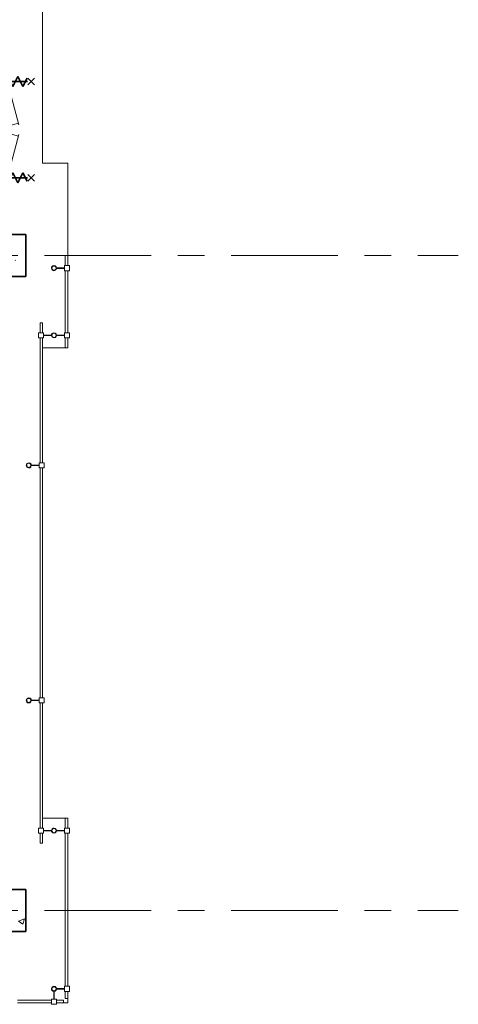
# Model space of a CAD drawing. Extents: x -2538 to 83400, y -8040 to 61900.
# Tile 98 of 105: x 78177 to 83400, y 30081 to 41810. Entities that reach past the tile are written whole.
import ezdxf

# ---------------------------------------------------------------- set-up
doc = ezdxf.new("R2010")
doc.units = 0
doc.header["$LTSCALE"] = 100
doc.linetypes.add('stramien', pattern=[22.225, 12.7, -3.175, 3.175, -3.175])
for name, color, linetype, lineweight in [('BL$7A---_STRAMIEN', 7, 'Continuous', 18), ('BL23----_VLOEREN', 11, 'Continuous', 18), ('BL28----_CONSTRUCTIES', 4, 'Continuous', 18), ('BL30----_BRANDSYMBOLEN', 14, 'Continuous', 35), ('BL30----_KOZIJNEN', 14, 'Continuous', 25), ('BL34----_BALUSTRADES', 1, 'Continuous', 18)]:
    doc.layers.add(name, color=color, linetype=linetype, lineweight=lineweight)
pattern_1 = [(50, (1253.4, 5927.3), (728.7365, -63.756), [76.2, -838.2]), (355, (1253.4, 5927.3), (-140.9716, 764.2276), [60.96, -670.56]), (100.451, (1314.1, 5922), (587.77, 700.467), [64.76, -712.36]), (46.184, (1253.4, 6130.5), (1084.316, -168.171), [114.3, -1257.3]), (96.636, (1343.8, 6116.5), (949.61, 989.71), [97.14, -1068.54]), (351.184, (1253.4, 6130.5), (949.62, 989.701), [91.44, -1005.84]), (21, (1355, 6079.7), (606.458, -409.0606), [76.2, -838.2]), (326, (1355, 6079.7), (247.2083, 736.753), [60.96, -670.56]), (71.451, (1405.5, 6045.6), (853.668, 327.6855), [64.76, -712.36]), (37.5, (1253.4, 5927.32), (12.3547, 338.2201), [3.353, -659.079, 3.353, -677.367, -673.1]), (37.5, (1253.4, 5927.32), (12.3547, 338.2201), [-1343.152, 3.353, -669.747]), (7.5, (1253.4, 5927.32), (267.2789, 400.7221), [3.353, -384.759, 3.353, -643.839, -256.54]), (7.5, (1253.4, 5927.32), (267.2789, 400.7221), [-1035.304, 3.353, -253.187]), (327.5, (1026.82, 5927.32), (542.3633, -22.91534), [3.353, -250.647, 3.353, -789.127, -1051.56]), (327.5, (1026.82, 5927.32), (542.3633, -22.91534), [-1046.48, 3.353, -1048.207]), (317.5, (925.22, 5927.3), (592.517, 101.707), [3.353, -326.847, 3.353, -522.935, -746.76]), (317.5, (925.22, 5927.3), (592.517, 101.707), [-856.488, 3.353, -743.407])]

# ---------------------------------------------------------------- blocks, each defined once
blk = doc.blocks.new('32_DR_AMC_s_dubbele deur met bovenpaneel_dt5 - 2400x2700_wbdbo30-2935296-1')
at = {"layer": 'BL30----_KOZIJNEN', "lineweight": 18}
h = blk.add_hatch(dxfattribs=at)
h.set_pattern_fill('FP_421', color=256, style=0, pattern_type=2)
h.set_pattern_definition([(135, (34692.7, -76601.6), (-500, -500), []), (135, (34692.7, -76431.6), (-500, -500), []), (135, (34692.7, -76421.6), (-500, -500), []), (135, (34692.7, -76411.6), (-500, -500), []), (135, (34692.7, -76401.6), (-500, -500), []), (135, (34692.7, -76391.6), (-500, -500), []), (135, (34692.7, -76381.6), (-500, -500), []), (135, (34692.7, -76371.6), (-500, -500), [])])
h.paths.add_polyline_path([(1320, 4), (1320, 67), (1270, 67), (1270, -67), (1320, -67)], flags=0)
h.paths.add_polyline_path([(-1030, 67), (-1080, 67), (-1080, -67), (-1030, -67)], flags=0)
h = blk.add_hatch(dxfattribs=at)
h.set_pattern_fill('FP_420', color=256, style=0, pattern_type=2)
h.set_pattern_definition([(135, (34692.68, -76601.6), (-212.132, -212.132), [])])
h.paths.add_polyline_path([(120, 20), (40, 20), (40, -20), (120, -20)], flags=0)
h.paths.add_polyline_path([(-950, -20), (-950, 20), (-1030, 20), (-1030, -20)], flags=0)
at = {"layer": 'BL30----_BRANDSYMBOLEN'}
for p, q in [((-415, 499), (-495, 419)), ((-495, 499), (-415, 419)), ((655, 499), (735, 419)), ((735, 499), (655, 419)), ((-515, 299), (-395, 359)), ((-395, 359), (-495, 409)), ((-455, 416), (-455, -359)), ((-455, 416), (-455, -359)), ((635, 359), (735, 409)), ((755, 299), (635, 359)), ((695, 416), (695, -359)), ((695, 416), (695, -359)), ((-395, 239), (-515, 299)), ((-515, 179), (-395, 239)), ((635, 239), (755, 299)), ((755, 179), (635, 239)), ((-395, 119), (-515, 179)), ((-515, 59), (-395, 119)), ((635, 119), (755, 179)), ((755, 59), (635, 119)), ((-395, -1), (-515, 59)), ((635, -1), (755, 59)), ((-515, -61), (-395, -1)), ((-395, -121), (-515, -61)), ((755, -61), (635, -1)), ((635, -121), (755, -61)), ((-515, -181), (-395, -121)), ((-395, -241), (-515, -181)), ((755, -181), (635, -121)), ((635, -241), (755, -181)), ((-515, -301), (-395, -241)), ((-415, -351), (-515, -301)), ((755, -301), (635, -241)), ((655, -351), (755, -301)), ((-495, -361), (-415, -441)), ((-415, -361), (-495, -441)), ((735, -361), (655, -441)), ((655, -361), (735, -441))]:
    blk.add_line(p, q, dxfattribs=at)
at = {"layer": 'BL30----_KOZIJNEN', "lineweight": 18}
for p, q in [((-1030, 20), (62, 313)), ((120, 20), (43, 307)), ((120, 20), (197, 307)), ((1270, 20), (178, 313)), ((-1080, 67), (-1080, -67)), ((-1030, 67), (-1080, 67)), ((-1030, -67), (-1030, 67)), ((-950, 20), (-1030, 20)), ((-1030, 20), (-1030, -20)), ((-950, -20), (-950, 20)), ((-950, 20), (40, 20)), ((40, 3), (-950, 3)), ((-950, 3), (-950, -3)), ((120, 20), (40, 20)), ((40, 20), (40, -20)), ((40, -3), (40, 3)), ((120, -20), (120, 20)), ((200, 20), (120, 20)), ((120, 20), (120, -20)), ((200, -20), (200, 20)), ((200, 20), (1190, 20)), ((1190, 3), (200, 3)), ((200, 3), (200, -3)), ((1270, 20), (1190, 20)), ((1190, 20), (1190, -20)), ((1190, -3), (1190, 3)), ((1320, 67), (1270, 67)), ((1270, 67), (1270, -67)), ((1270, -20), (1270, 20)), ((1320, -67), (1320, 67)), ((-1080, -67), (-1030, -67)), ((-1030, -20), (-950, -20)), ((-950, -3), (40, -3)), ((40, -20), (-950, -20)), ((40, -20), (120, -20)), ((120, -20), (200, -20)), ((200, -3), (1190, -3)), ((1190, -20), (200, -20)), ((1190, -20), (1270, -20)), ((1270, -67), (1320, -67))]:
    blk.add_line(p, q, dxfattribs=at)
blk = doc.blocks.new('Railing - AL_34_baluster_ rond met afstandhouders_enkel-1404252-1')
at = {"layer": 'BL34----_BALUSTRADES'}
for p, q in [((124, 2), (30, 2)), ((124, 30), (184, 30)), ((124, 30), (124, -30)), ((124, -3), (124, 2)), ((184, -30), (184, 30)), ((30, -3), (124, -3)), ((184, -30), (124, -30))]:
    blk.add_line(p, q, dxfattribs=at)
for radius, start, end in [(30, 95.3262, 269.4505), (26, 0, 180), (25, 360, 180), (30, 269.4505, 95.3262), (26, 180, 0), (25, 180, 360)]:
    blk.add_arc((0, 0), radius, start, end, dxfattribs=at)
blk = doc.blocks.new('Railing - Railing-1406120-1')
at = {"layer": 'BL34----_BALUSTRADES'}
for p, q in [((77167, 32273), (77197, 32273)), ((77167, 32153), (77167, 32273)), ((77197, 32153), (77197, 32273)), ((77167, 30603), (77167, 32093)), ((77197, 30603), (77197, 32093)), ((77167, 27803), (77167, 30543)), ((77197, 27803), (77197, 30543)), ((77167, 26253), (77167, 27743)), ((77197, 26253), (77197, 27743)), ((77167, 26073), (77167, 26193)), ((77197, 26073), (77197, 26193)), ((77197, 26073), (77167, 26073))]:
    blk.add_line(p, q, dxfattribs=at)
at = {"extrusion": (0, 0, -1), "zscale": -1, "rotation": 180}
for p in [(-77032, 30573), (-77032, 27773)]:
    blk.add_blockref('Railing - AL_34_baluster_ rond met afstandhouders_enkel-1404252-1', p, dxfattribs=at)
blk = doc.blocks.new('Railing - AL_34_baluster_ rond met afstandhouders_hoek-1404852-1')
at = {"layer": 'BL34----_BALUSTRADES'}
for p, q in [((-30, 124), (-30, 184)), ((30, 184), (-30, 184)), ((-30, 124), (30, 124)), ((-3, 124), (-3, 30)), ((2, 124), (-3, 124)), ((2, 30), (2, 124)), ((30, 184), (30, 124)), ((124, 2), (30, 2)), ((124, 30), (184, 30)), ((124, 30), (124, -30)), ((124, -3), (124, 2)), ((184, -30), (184, 30)), ((30, -3), (124, -3)), ((184, -30), (124, -30))]:
    blk.add_line(p, q, dxfattribs=at)
for radius, start, end in [(30, 95.3262, 269.4505), (26, 0, 180), (25, 360, 180), (30, 269.4505, 95.3262), (26, 180, 0), (25, 180, 360)]:
    blk.add_arc((0, 0), radius, start, end, dxfattribs=at)
blk = doc.blocks.new('Railing - AL_34_baluster_ rond met afstandhouders-1404250-1')
at = {"layer": 'BL34----_BALUSTRADES'}
for p, q in [((-184, 30), (-124, 30)), ((-184, -30), (-184, 30)), ((-124, 30), (-124, -30)), ((-124, 2), (-124, -3)), ((-30, 2), (-124, 2)), ((124, 2), (30, 2)), ((124, 30), (184, 30)), ((124, 30), (124, -30)), ((124, -3), (124, 2)), ((184, -30), (184, 30)), ((-124, -30), (-184, -30)), ((-124, -3), (-30, -3)), ((30, -3), (124, -3)), ((184, -30), (124, -30))]:
    blk.add_line(p, q, dxfattribs=at)
for radius, start, end in [(30, 95.3262, 269.4505), (26, 0, 180), (25, 360, 180), (30, 269.4505, 95.3262), (26, 180, 0), (25, 180, 360)]:
    blk.add_arc((0, 0), radius, start, end, dxfattribs=at)
blk = doc.blocks.new('Railing - Railing-1406125-1')
at = {"layer": 'BL34----_BALUSTRADES'}
for p, q in [((77467, 26373), (77497, 26373)), ((77467, 26253), (77467, 26373)), ((77497, 26253), (77497, 26373)), ((77467, 24368), (77467, 26193)), ((77497, 24368), (77497, 26193)), ((77467, 24223), (77467, 24308)), ((77497, 24223), (77497, 24308)), ((77497, 24223), (77467, 24223))]:
    blk.add_line(p, q, dxfattribs=at)
at = {"extrusion": (0, 0, -1), "zscale": -1, "rotation": 180}
for name, p in [('Railing - AL_34_baluster_ rond met afstandhouders-1404250-1', (-77332, 26223)), ('Railing - AL_34_baluster_ rond met afstandhouders_hoek-1404852-1', (-77332, 24338))]:
    blk.add_blockref(name, p, dxfattribs=at)
blk = doc.blocks.new('Railing - Railing-1406130-1')
at = {"layer": 'BL34----_BALUSTRADES'}
for p, q in [((76897, 24203), (77302, 24203)), ((76897, 24173), (77302, 24173)), ((77362, 24203), (77447, 24203)), ((77362, 24173), (77447, 24173)), ((77447, 24203), (77447, 24173))]:
    blk.add_line(p, q, dxfattribs=at)
blk = doc.blocks.new('Railing - Railing-1412705-1')
at = {"layer": 'BL34----_BALUSTRADES'}
for p, q in [((77467, 33073), (77497, 33073)), ((77467, 32953), (77467, 33073)), ((77497, 32953), (77497, 33073)), ((77467, 32153), (77467, 32893)), ((77497, 32153), (77497, 32893)), ((77467, 31973), (77467, 32093)), ((77497, 31973), (77497, 32093)), ((77497, 31973), (77467, 31973))]:
    blk.add_line(p, q, dxfattribs=at)
for name, p in [('Railing - AL_34_baluster_ rond met afstandhouders_enkel-1404252-1', (77332, 32923)), ('Railing - AL_34_baluster_ rond met afstandhouders-1404250-1', (77332, 32123))]:
    blk.add_blockref(name, p)

msp = doc.modelspace()

# ---------------------------------------------------------------- hatches: boundary and pattern name
at = {"layer": 'BL28----_CONSTRUCTIES'}
h = msp.add_hatch(dxfattribs=at)
h.set_pattern_fill('FP_1', color=256, style=0, pattern_type=2)
h.set_pattern_definition(pattern_1)
h.paths.add_polyline_path([(77750, 38750), (78250, 38750), (78250, 39250), (77750, 39250), (77750, 39000)], flags=0)
h = msp.add_hatch(dxfattribs=at)
h.set_pattern_fill('FP_1', color=256, style=0, pattern_type=2)
h.set_pattern_definition(pattern_1)
h.paths.add_polyline_path([(77750, 30950), (78250, 30950), (78250, 31450), (77750, 31450), (77750, 30982)], flags=0)

# ---------------------------------------------------------------- linework, layer by layer
at = {"layer": 'BL$7A---_STRAMIEN', "linetype": 'stramien'}
for p, q in [((-1537.7, 39000), (83400, 39000)), ((-1537.7, 39000), (83400, 39000)), ((-1537.7, 31200), (83400, 31200)), ((-1537.7, 31200), (83400, 31200))]:
    msp.add_line(p, q, dxfattribs=at)
at = {"layer": 'BL23----_VLOEREN'}
for p, q in [((78450, 40100), (78450, 45700)), ((78750, 40100), (78450, 40100)), ((78750, 39000), (78750, 40100)), ((78450, 37900), (78720, 37900)), ((78720, 32300), (78450, 32300)), ((78750, 30100), (78750, 30150)), ((78700, 30100), (78750, 30100))]:
    msp.add_line(p, q, dxfattribs=at)
at = {"layer": 'BL28----_CONSTRUCTIES', "lineweight": 35}
for p, q in [((78250, 39250), (77912, 39250)), ((78250, 38750), (78250, 39250)), ((77750, 38750), (78250, 38750)), ((78250, 31450), (77798, 31450)), ((78250, 30950), (78250, 31450)), ((77750, 30950), (78250, 30950))]:
    msp.add_line(p, q, dxfattribs=at)

# ---------------------------------------------------------------- block references
at = {"layer": 'BL30----_KOZIJNEN', "rotation": 270}
msp.add_blockref('32_DR_AMC_s_dubbele deur met bovenpaneel_dt5 - 2400x2700_wbdbo30-2935296-1', (77855, 40620), dxfattribs=at)
at = {"layer": 'BL34----_BALUSTRADES'}
for name in ['Railing - Railing-1412705-1', 'Railing - Railing-1406120-1', 'Railing - Railing-1406125-1', 'Railing - Railing-1406130-1']:
    msp.add_blockref(name, (1253.4, 5927.3), dxfattribs=at)

doc.saveas('drawing.dxf')
